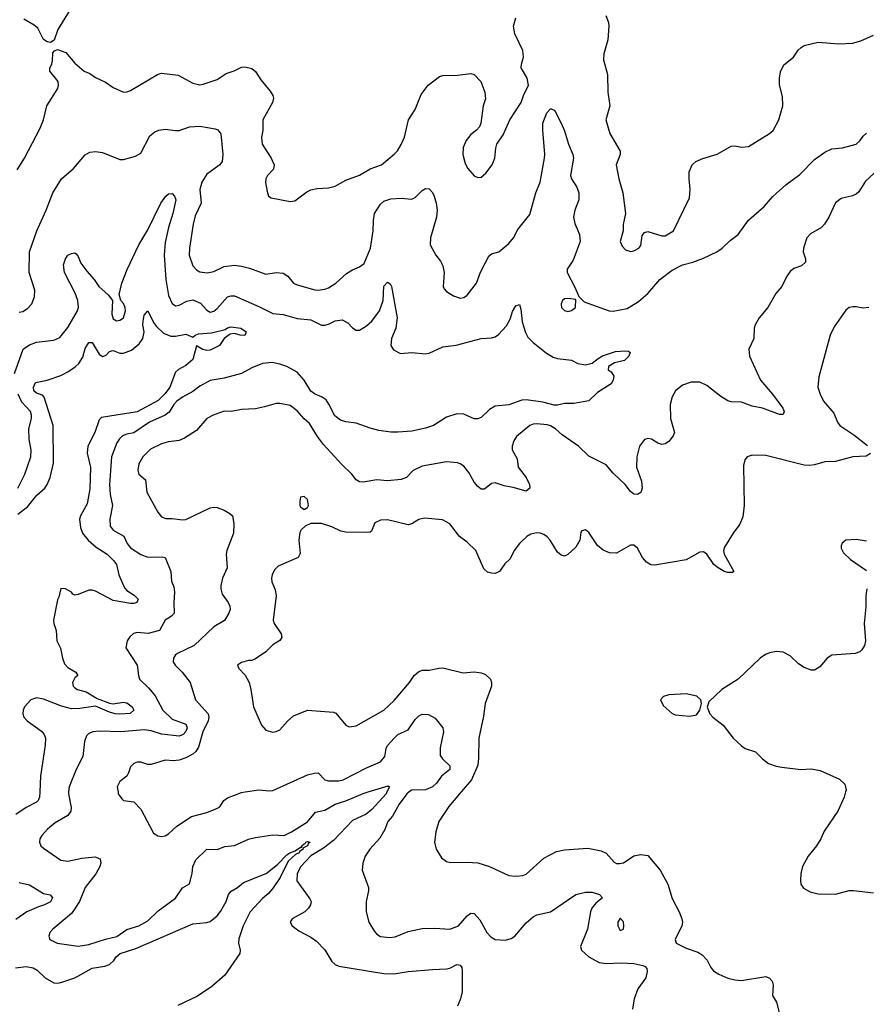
# Model space of a CAD drawing. Header units: inches. Extents: x 1173000 to 1307049, y 522583 to 678455.
# Tile 174 of 256: x 1251433 to 1256308, y 568777 to 574446. Entities that reach past the tile are written whole.
import ezdxf

# ---------------------------------------------------------------- set-up
doc = ezdxf.new("R2010")
doc.units = ezdxf.units.IN
doc.header["$MEASUREMENT"] = 0
doc.layers.add('B2556', color=7, linetype='Continuous')
doc.layers.add('B2557', color=7, linetype='Continuous')

msp = doc.modelspace()

# ---------------------------------------------------------------- linework, layer by layer
at = {"layer": 'B2556', "color": 5}
for points, elevation in [([(1251548.3, 570000), (1251547.1, 569970), (1251539.6, 569950), (1251530, 569940.9), (1251469.6, 569910.4), (1251409.6, 569870.4)], 820), ([(1251714.6, 570000), (1251713.6, 569990), (1251729, 569911), (1251727.7, 569890), (1251710, 569864), (1251637, 569823), (1251593.5, 569786.5), (1251560.4, 569750), (1251548.4, 569730), (1251546.4, 569710), (1251554.9, 569690), (1251570, 569676.4), (1251670, 569607.9), (1251710, 569601.8), (1251790, 569618.3), (1251866.3, 569626.3), (1251895.1, 569615.1), (1251900.2, 569590), (1251894.5, 569570), (1251871.6, 569528.4), (1251808.8, 569450), (1251776.5, 569370), (1251753, 569330), (1251730, 569300.9), (1251623.7, 569210), (1251606.7, 569190), (1251599.5, 569170), (1251606.4, 569150), (1251648.7, 569128.7), (1251770, 569112.3), (1251830, 569121.6), (1251927.1, 569152.9), (1251991.6, 569168.4), (1252050, 569207.2), (1252118.7, 569230), (1252170, 569257.3), (1252230, 569315.8), (1252330.6, 569389.4), (1252370, 569448.4), (1252410, 569470.8), (1252426.3, 569530), (1252430, 569571.3), (1252447.6, 569610), (1252510, 569670.6), (1252570, 569668), (1252614, 569686), (1252670, 569692.6), (1252750, 569727.9), (1252790, 569738.3), (1252890, 569754), (1252956, 569750), (1252998.7, 569770), (1253090, 569827.2), (1253136.8, 569883.2), (1253190, 569895.3), (1253249.9, 569930.1), (1253311.5, 569948.5), (1253410, 569991.5), (1253438.5, 570000)], 840), ([(1251999, 570000), (1252000.5, 569990), (1252019.9, 569959.9), (1252030.6, 569950.6), (1252090, 569942.8), (1252130, 569901), (1252202.5, 569762.5), (1252227.3, 569747.3), (1252250, 569742.8), (1252270, 569747.3), (1252290, 569759.1), (1252337.3, 569802.6), (1252421.4, 569858.6), (1252510, 569882), (1252572.4, 569907.6), (1252584.8, 569915.2), (1252607.3, 569950), (1252630, 569966.5), (1252710, 569997), (1252731, 570000)], 860), ([(1253547.3, 570000), (1253542.5, 569990), (1253460.3, 569899.7), (1253427.1, 569872.9), (1253350, 569835.6), (1253240.1, 569719.9), (1253182.9, 569677.1), (1253110, 569632.7), (1253051, 569570), (1253031.3, 569530), (1253029.2, 569489.2), (1253104.1, 569384.1), (1253110.4, 569370), (1253108.2, 569350), (1253095.8, 569330), (1253075.5, 569310), (1253001, 569270), (1252991, 569250), (1253001, 569230), (1253039.9, 569199.9), (1253110, 569163.1), (1253141.2, 569141.2), (1253190, 569090.5), (1253230, 569023.1), (1253250, 569005.7), (1253270, 568997.4), (1253530, 568955.5), (1253590, 568952.1), (1253670, 568965.9), (1253810, 568978.6), (1253890, 568981.1), (1253910, 568985.4), (1253950, 569006.5), (1253970, 569003.2), (1253978.3, 568990), (1253981.5, 568970), (1253981.5, 568850), (1253971.2, 568808.8), (1253953.4, 568766.6)], 840), ([(1253675.9, 570000), (1253662.3, 569990), (1253617.5, 569930), (1253578.6, 569861.4), (1253552.9, 569830), (1253535.3, 569784.7), (1253506.8, 569733.2), (1253448.4, 569670), (1253421.3, 569630), (1253408.7, 569590), (1253405.7, 569550), (1253440.4, 569450), (1253441.3, 569430), (1253427, 569370), (1253427, 569310), (1253443.1, 569250), (1253476.2, 569196.2), (1253490, 569180.7), (1253510, 569168), (1253562.8, 569162.8), (1253594.1, 569165.8), (1253670, 569196.4), (1253750, 569213.7), (1253823.8, 569216.2), (1253910, 569210.3), (1253959.6, 569230), (1254010, 569287), (1254030, 569301.3), (1254050, 569300.4), (1254082.8, 569262.8), (1254122.3, 569190), (1254145.1, 569165.1), (1254171, 569150), (1254230, 569146.7), (1254263.2, 569156.8), (1254284.8, 569170), (1254350, 569246.9), (1254390, 569280.8), (1254410, 569291.6), (1254490, 569309), (1254634.3, 569410), (1254690, 569423.7), (1254730, 569422.2), (1254772.4, 569410), (1254788.5, 569390), (1254750, 569359.2), (1254727.6, 569330), (1254719.2, 569310), (1254703.2, 569210), (1254661.7, 569110), (1254667, 569090), (1254710.3, 569050), (1254770, 569018), (1254810, 569011.7), (1254896.7, 569016.7), (1254970, 569011.6), (1255021.7, 569001.7), (1255034.9, 568994.9), (1255043.4, 568983.4), (1255046.4, 568966.4), (1255037.8, 568930), (1254992.9, 568867.1), (1254970.6, 568809.4), (1254961.3, 568750)], 860), ([(1253974.8, 570000), (1253904.1, 569915.9), (1253846, 569830), (1253828.8, 569770), (1253822, 569710), (1253830.3, 569670.3), (1253861.1, 569621.1), (1253890, 569600.5), (1253913.8, 569593.8), (1254010, 569596), (1254070, 569591.6), (1254137.3, 569570), (1254250, 569519.5), (1254290, 569515.8), (1254330, 569518.4), (1254350, 569526.4), (1254450, 569619.6), (1254523.8, 569656.2), (1254570, 569666.7), (1254704.4, 569675.6), (1254780.9, 569660.9), (1254810, 569648.2), (1254855.8, 569595.8), (1254870, 569588.8), (1254887.6, 569587.6), (1254910, 569592.8), (1254970, 569632.9), (1255010, 569640.2), (1255050, 569634.8), (1255120.4, 569550), (1255164.4, 569470), (1255190, 569386.8), (1255230.2, 569310.2), (1255246.3, 569270), (1255250.2, 569250.2), (1255245.4, 569230), (1255207.9, 569150), (1255212.4, 569130), (1255270, 569101.2), (1255337.1, 569077.1), (1255362.2, 569062.2), (1255391.3, 569031.3), (1255411.7, 568990), (1255428.1, 568970), (1255459, 568950), (1255510, 568927.5), (1255550, 568917.6), (1255590, 568914.6), (1255730, 568938.1), (1255750, 568927.8), (1255765, 568910), (1255771.9, 568888.1), (1255768.3, 568828.3), (1255790.3, 568790), (1255806.3, 568730)], 880), ([(1256188.7, 570000), (1256179.6, 569970), (1256144, 569890), (1256065.7, 569774.3), (1256045.7, 569730), (1256021.1, 569690), (1255973.7, 569630), (1255941.1, 569570), (1255930.3, 569530), (1255928.2, 569490), (1255930.7, 569470), (1255946.9, 569446.9), (1255984.2, 569424.2), (1256030, 569413.4), (1256130, 569412), (1256210, 569432.9), (1256233.3, 569433.3), (1256350, 569419.3)], 920), ([(1251408, 568988), (1251470, 568995), (1251510, 568988.1), (1251533.1, 568973.1), (1251579.1, 568930), (1251630, 568901.6), (1251650, 568898.6), (1251670, 568902), (1251750, 568929.5), (1251850, 568984.6), (1251923, 568997), (1251950, 569006.7), (1251975.1, 569030), (1251987.3, 569050), (1252011.3, 569070), (1252101.3, 569098.7), (1252430, 569239.8), (1252510, 569247.8), (1252530, 569254.4), (1252570, 569287.4), (1252588.8, 569311.2), (1252621.3, 569370), (1252635.2, 569410), (1252650, 569429.2), (1252687.1, 569450), (1252721.1, 569478.9), (1252852.5, 569530), (1252917.7, 569582.3), (1252970, 569637.8), (1252988.9, 569650), (1253019.7, 569660.3), (1253050, 569682.8), (1253057, 569683), (1253057.6, 569690), (1253070, 569701.8), (1253077.4, 569702.6), (1253081.1, 569710), (1253090, 569713.8), (1253105.5, 569710), (1253095.2, 569704.8), (1253090.8, 569690), (1253063.8, 569676.2), (1253064.4, 569670), (1253043.8, 569656.2), (1253042, 569650), (1253020, 569640), (1252977.8, 569602.2), (1252932.5, 569507.5), (1252892.8, 569447.2), (1252865.4, 569414.6), (1252830, 569386.1), (1252759.4, 569310), (1252718.8, 569230), (1252694.2, 569154.2), (1252692.5, 569130), (1252702.1, 569090), (1252699.9, 569070), (1252614.7, 568945.3), (1252539.6, 568880.4), (1252456.7, 568823.3), (1252343.2, 568770)], 820), ([(1251430, 569478.9), (1251490, 569465.2), (1251570, 569416), (1251607.8, 569407.8), (1251621.6, 569390), (1251610, 569368), (1251576, 569350), (1251540.5, 569339.5), (1251474.3, 569310), (1251410, 569265.6)], 820)]:
    msp.add_lwpolyline(points, dxfattribs=dict(at, elevation=elevation))
at = {"layer": 'B2556', "color": 5, "elevation": 880}
msp.add_lwpolyline([(1254890, 569272.6), (1254877.4, 569250), (1254876.5, 569230), (1254890, 569201.6), (1254909.5, 569210.5), (1254911.4, 569228.6), (1254910, 569252)], close=True, dxfattribs=at)
at = {"layer": 'B2557', "color": 5}
for points, elevation in [([(1251757.2, 574562.8), (1251652.2, 574390), (1251630.6, 574329.4), (1251610, 574316), (1251590, 574319.6), (1251570, 574331.6), (1251537.2, 574397.2), (1251515.8, 574415.8), (1251456.9, 574450)], 880), ([(1251417.8, 573582.2), (1251459.5, 573650), (1251550, 573821), (1251569.3, 573869.3), (1251589.6, 573950), (1251651.3, 574050), (1251656.3, 574070), (1251653.3, 574090), (1251605.2, 574150), (1251605.2, 574170), (1251617.2, 574190), (1251622, 574210), (1251623.6, 574256.4), (1251632.3, 574267.7), (1251650, 574274.8), (1251698.4, 574258.4), (1251750, 574196), (1251804, 574150), (1251836.9, 574136.9), (1251870, 574112.7), (1251926.4, 574086.4), (1251970, 574055.5), (1252030, 574028.8), (1252050, 574030.3), (1252070, 574039), (1252226.6, 574130), (1252250, 574137.6), (1252346.1, 574126.1), (1252430, 574080.3), (1252470, 574071.7), (1252490, 574074.6), (1252570, 574102), (1252622.5, 574137.5), (1252668, 574152), (1252710, 574173), (1252730, 574175.5), (1252770, 574164.9), (1252790, 574147.3), (1252820.8, 574100.8), (1252875.1, 574035.1), (1252890.2, 574010.2), (1252893.8, 573993.8), (1252889, 573970), (1252833.7, 573870), (1252832.3, 573807.7), (1252824.4, 573770), (1252828.5, 573730), (1252880.3, 573650), (1252898, 573610), (1252894.9, 573585.1), (1252858.8, 573550), (1252850.6, 573530), (1252848.1, 573508.1), (1252856.8, 573456.8), (1252866, 573430), (1252880.5, 573420.5), (1252990, 573399.3), (1253017.4, 573402.6), (1253085.4, 573454.6), (1253110, 573467.3), (1253144.8, 573475.2), (1253210, 573478), (1253250, 573487.7), (1253310, 573522.4), (1253390, 573550.3), (1253450, 573587.2), (1253516.2, 573610), (1253590, 573672), (1253608, 573692), (1253630, 573728.4), (1253648.9, 573770), (1253672.3, 573870), (1253709.8, 573930.2), (1253744.4, 574015.6), (1253784.2, 574070), (1253850, 574119.5), (1253870, 574124.9), (1253953.8, 574126.2), (1254030, 574137.3), (1254050, 574130.6), (1254088, 574090), (1254110.5, 574030), (1254114.4, 573990), (1254101.3, 573950), (1254088, 573850), (1254080.5, 573830), (1254064, 573810), (1254030, 573785.1), (1254003.7, 573750), (1253987, 573710), (1253985.3, 573670), (1253998.3, 573618.3), (1254013, 573590), (1254050, 573548.2), (1254070, 573538), (1254090, 573540.5), (1254116.6, 573563.4), (1254153.6, 573610), (1254167.8, 573650), (1254173.8, 573706.2), (1254180.9, 573730), (1254215.8, 573784.2), (1254254.7, 573870), (1254319.8, 573970), (1254333.5, 574010), (1254363.5, 574070), (1254355, 574110), (1254321.3, 574170), (1254321.6, 574190), (1254333.7, 574230), (1254330, 574269.2), (1254284.3, 574364.3), (1254277, 574410), (1254290, 574456.5)], 880), ([(1254808.9, 574470), (1254824.2, 574430), (1254826, 574410), (1254820.2, 574330), (1254796.1, 574250), (1254794.7, 574214.7), (1254817.6, 574130), (1254820.4, 574030), (1254830.5, 573950), (1254808, 573870), (1254830.3, 573790.3), (1254890.4, 573690), (1254890.5, 573669.5), (1254868.2, 573610), (1254882, 573530), (1254905.3, 573450), (1254922, 573330), (1254908, 573268), (1254907.3, 573230), (1254891, 573170), (1254902.5, 573142.5), (1254921.4, 573121.4), (1254950, 573111), (1254970, 573114.8), (1254997.2, 573130), (1255010, 573146), (1255017, 573203), (1255030, 573220.7), (1255050, 573227.7), (1255130, 573201.3), (1255150, 573201.6), (1255197, 573230), (1255290, 573421), (1255294, 573470), (1255286.9, 573530), (1255288.2, 573570), (1255305.6, 573610), (1255327, 573630), (1255367.3, 573647.3), (1255450, 573673), (1255530, 573719.1), (1255550, 573720.5), (1255590, 573713), (1255630, 573717.1), (1255749.7, 573790.3), (1255771.1, 573808.9), (1255804, 573870), (1255827.2, 573950), (1255824.4, 574004.4), (1255808.4, 574071.6), (1255807.2, 574110), (1255813.7, 574146.3), (1255832.9, 574187.1), (1255889.2, 574230), (1255916, 574270), (1255933.1, 574286.9), (1255950, 574298), (1256030, 574316.5), (1256150, 574306.5), (1256228.8, 574311.2), (1256276.1, 574323.9), (1256350, 574357.1)], 880), ([(1251430, 572762.6), (1251450, 572767), (1251477, 572783), (1251502.4, 572810), (1251517.4, 572850), (1251520.4, 572890), (1251486.6, 572990), (1251489.6, 573110), (1251530.9, 573230), (1251584.8, 573350), (1251622.8, 573450), (1251672.8, 573530), (1251741.7, 573590), (1251810, 573668.4), (1251837.2, 573682.8), (1251870, 573688), (1251910, 573682), (1252010, 573641), (1252030, 573641), (1252098.7, 573661.3), (1252130, 573678.8), (1252181.6, 573778.4), (1252210, 573801.3), (1252233.2, 573810), (1252270, 573816.3), (1252330, 573807.6), (1252350, 573808.9), (1252410, 573828.7), (1252470, 573833.1), (1252558.8, 573818.8), (1252572.8, 573812.8), (1252590.3, 573790), (1252602.9, 573670), (1252599, 573630), (1252584.7, 573610), (1252510, 573556.1), (1252481.2, 573510), (1252470.9, 573469.1), (1252476.9, 573390), (1252442.6, 573317.5), (1252430.9, 573270), (1252410.2, 573130.2), (1252409.2, 573090), (1252428.9, 573030), (1252450, 573005.3), (1252470, 572994.9), (1252511.8, 572988.2), (1252550, 572996.9), (1252610, 573025.2), (1252670, 573032.8), (1252710, 573028.2), (1252756.1, 573016.1), (1252850, 572980.9), (1252910, 572990.3), (1252950, 572986.7), (1252976.3, 572970), (1253010.3, 572930.3), (1253030, 572920.3), (1253131.5, 572891.5), (1253150, 572889), (1253190, 572894), (1253210, 572902), (1253252.6, 572930), (1253314.9, 572985.1), (1253350, 573006.4), (1253390, 573023.1), (1253416.9, 573043.1), (1253452.5, 573130), (1253468.7, 573230), (1253469.8, 573290), (1253476.4, 573330), (1253510, 573384.2), (1253530, 573401.7), (1253570, 573415.8), (1253630, 573418), (1253690, 573413.4), (1253710, 573422), (1253750, 573462.4), (1253770, 573474.9), (1253790, 573473), (1253810, 573450.5), (1253818.6, 573430), (1253831.8, 573390), (1253837.1, 573350), (1253833.2, 573310), (1253797.5, 573190), (1253796.9, 573150), (1253828.1, 573090), (1253855.8, 573055.8), (1253870.2, 573030), (1253876.6, 572990), (1253870.4, 572910.4), (1253876.1, 572896.1), (1253890, 572882), (1253930, 572856.3), (1253970, 572843), (1253990, 572847.7), (1254010, 572860.7), (1254062.9, 572930), (1254086.3, 572993.7), (1254135.1, 573084.9), (1254150, 573098), (1254192.7, 573110), (1254250, 573157.6), (1254276.4, 573190), (1254301.3, 573238.7), (1254370, 573324.9), (1254404.8, 573450), (1254430.6, 573510), (1254455, 573650), (1254457.2, 573670), (1254445, 573810), (1254445.7, 573850), (1254468.7, 573910), (1254490, 573933.7), (1254493.3, 573933.3), (1254510, 573926.4), (1254517, 573917), (1254550.3, 573850), (1254570, 573807.3), (1254592.3, 573730), (1254618.5, 573670), (1254621.3, 573650), (1254604.3, 573550), (1254609.5, 573529.5), (1254641.6, 573481.6), (1254652.8, 573450), (1254651.8, 573410), (1254628.8, 573350), (1254621.6, 573310), (1254630, 573272.2), (1254657, 573210), (1254660.8, 573170), (1254619.1, 573060.9), (1254584.4, 573010), (1254584.9, 572990), (1254630, 572906), (1254652.8, 572852.8), (1254682.4, 572822.4), (1254827.7, 572770), (1254850, 572767.8), (1254930, 572782.8), (1254997, 572823), (1255050, 572869.1), (1255118.8, 572950), (1255190, 573005.1), (1255250, 573034.8), (1255309.9, 573050.1), (1255370, 573073), (1255447.3, 573110), (1255477.6, 573130), (1255524, 573176), (1255570.6, 573209.4), (1255628.7, 573291.3), (1255719.7, 573370), (1255770, 573428.7), (1255843.9, 573496.1), (1255925.4, 573554.6), (1256010, 573641.3), (1256070, 573684.4), (1256110, 573703.8), (1256170, 573708.2), (1256248.7, 573730), (1256271.5, 573748.5), (1256290, 573776), (1256310, 573794)], 860), ([(1256426.8, 573630), (1256303.6, 573516.4), (1256264.4, 573455.6), (1256250, 573441.2), (1256228.5, 573431.5), (1256162.3, 573417.7), (1256130, 573391.1), (1256091.3, 573308.7), (1256067.9, 573270), (1256050, 573249.8), (1255986.9, 573213.1), (1255965.8, 573190), (1255945.5, 573130), (1255944.9, 573110), (1255957.6, 573070), (1255957.1, 573050), (1255934, 573030), (1255890, 573013.5), (1255870, 572996.9), (1255850, 572969.6), (1255821.2, 572910), (1255787.2, 572870), (1255740.3, 572790), (1255690.3, 572730), (1255667.6, 572690), (1255661.7, 572670), (1255659.3, 572610), (1255630.6, 572550), (1255634.9, 572510), (1255699.5, 572370), (1255767, 572290), (1255826.7, 572210), (1255835.8, 572190), (1255830, 572174), (1255807.5, 572172.5), (1255710, 572209.6), (1255650, 572222), (1255590, 572243.5), (1255530, 572246), (1255510, 572252), (1255470, 572276.4), (1255390, 572341), (1255350, 572359.2), (1255299.9, 572360.1), (1255250, 572342), (1255208.9, 572310), (1255190, 572275.1), (1255177.6, 572230), (1255179.7, 572150), (1255202.7, 572070), (1255196.6, 572050), (1255170, 572018.5), (1255150, 572005.2), (1255130, 572000.3), (1255107.3, 572007.3), (1255070, 572031.3), (1255050, 572034.5), (1255030.4, 572029.6), (1255001.3, 571990), (1254986, 571930), (1254984.2, 571870), (1255013.4, 571790), (1255017, 571750), (1255010, 571723.7), (1254990, 571712), (1254970, 571714.5), (1254950, 571729.4), (1254919.6, 571770), (1254850, 571835.8), (1254810, 571883.1), (1254710, 571933), (1254650.6, 571990.6), (1254555.9, 572055.9), (1254518.5, 572090), (1254490, 572107.2), (1254470, 572113.3), (1254410, 572118.9), (1254390, 572118.3), (1254370, 572109.7), (1254293.4, 572046.6), (1254278.5, 572021.5), (1254269.5, 571990.5), (1254269.5, 571969.5), (1254297.1, 571917.1), (1254302.7, 571870), (1254348.9, 571810), (1254368.2, 571770), (1254370, 571748.7), (1254350, 571732.7), (1254273.8, 571753.8), (1254222.6, 571762.6), (1254170, 571780.4), (1254150, 571776.3), (1254110, 571742.4), (1254090, 571743), (1254070, 571758), (1254050, 571783), (1254019, 571839), (1253990, 571875.8), (1253970, 571889.8), (1253954.1, 571894.1), (1253890, 571900.7), (1253750, 571875.4), (1253698.9, 571850), (1253660.5, 571810), (1253630, 571798.3), (1253550, 571791.8), (1253490, 571797.7), (1253410, 571783.8), (1253390, 571785.1), (1253370, 571796.2), (1253345.6, 571830), (1253286.4, 571886.4), (1253181.2, 572001.2), (1253147.1, 572047.1), (1253102, 572122), (1253070, 572148.4), (1253030, 572194), (1252990, 572225.1), (1252930, 572237.4), (1252910, 572237.4), (1252843, 572217), (1252790, 572206.6), (1252710, 572201.1), (1252650, 572189.8), (1252610, 572191.6), (1252546.7, 572170), (1252510.3, 572150), (1252450, 572080.5), (1252382.3, 572037.7), (1252350, 572023.8), (1252290, 572016.5), (1252250, 572004.3), (1252186.8, 571973.2), (1252142, 571930), (1252118.6, 571890), (1252113, 571853), (1252118.7, 571830), (1252156.9, 571796.9), (1252165.4, 571725.4), (1252228.4, 571610), (1252250, 571583.8), (1252274.6, 571574.6), (1252310, 571575.2), (1252370, 571565.9), (1252390, 571568.5), (1252530, 571635.8), (1252550, 571640.4), (1252570, 571638.4), (1252610, 571623.1), (1252643.6, 571603.6), (1252658, 571590), (1252666.6, 571546.6), (1252663.7, 571490), (1252625.5, 571390), (1252622, 571370), (1252627.3, 571290), (1252601.2, 571230), (1252590.9, 571189.1), (1252590.1, 571170), (1252598.4, 571138.4), (1252634, 571090), (1252643.1, 571070), (1252643.7, 571050), (1252636.5, 571030), (1252612.1, 570987.9), (1252550.1, 570949.9), (1252437.1, 570842.9), (1252342, 570798), (1252330.2, 570789.8), (1252317.7, 570770), (1252316.1, 570750), (1252327.4, 570730), (1252368.7, 570690), (1252414.7, 570630), (1252444.4, 570530), (1252517.4, 570450), (1252521.9, 570430), (1252518.1, 570410), (1252486.6, 570346.6), (1252462.7, 570257.3), (1252446.8, 570233.2), (1252430, 570218), (1252390, 570196.5), (1252350, 570182.7), (1252318.6, 570178.6), (1252270, 570183.6), (1252190, 570157.6), (1252170, 570157.6), (1252130, 570171.1), (1252110, 570171.1), (1252090, 570163.6), (1252070, 570145.2), (1252059.3, 570110), (1252048.7, 570091.3), (1252010, 570059.5), (1251994.4, 570030), (1251999, 570000)], 860), ([(1251402.6, 572410), (1251452.8, 572550), (1251490, 572574.3), (1251530, 572589.3), (1251630, 572600.3), (1251664.1, 572615.9), (1251710, 572674.4), (1251765.3, 572770), (1251770.5, 572790), (1251768.2, 572830), (1251752.5, 572872.5), (1251689.7, 572990.3), (1251685.4, 573034.6), (1251696, 573070), (1251710, 573090.8), (1251730, 573101), (1251750, 573104.7), (1251758, 573098), (1251770, 573082), (1251784.9, 573044.9), (1251818.3, 572998.3), (1251861.3, 572950), (1251887.6, 572910), (1251941.5, 572861.5), (1251967, 572830), (1251963.1, 572750), (1251970, 572724), (1251990, 572712.7), (1252010, 572716.4), (1252030, 572730.6), (1252042.3, 572770), (1252039.1, 572790), (1252030, 572812), (1252015.6, 572830), (1252004.7, 572864.7), (1252020.5, 572930), (1252051.2, 573008.8), (1252117.8, 573150), (1252170, 573236.9), (1252246.2, 573390), (1252274.5, 573430), (1252290, 573443.9), (1252310, 573445.6), (1252323.8, 573430), (1252331, 573410), (1252314.4, 573330), (1252289.8, 573250.2), (1252270, 573164.5), (1252265.3, 573090), (1252274.6, 572950), (1252290, 572859.1), (1252310, 572812), (1252330, 572799.7), (1252350, 572803.5), (1252394.5, 572825.5), (1252430, 572833.6), (1252474.2, 572814.2), (1252510, 572773.7), (1252530, 572762), (1252550, 572769), (1252570, 572783.2), (1252629.6, 572850), (1252650, 572856.5), (1252670, 572856), (1252813.1, 572793.1), (1252890, 572754.3), (1252950, 572749.2), (1253030, 572726.4), (1253110, 572717.7), (1253170, 572688.4), (1253190, 572687), (1253210, 572692.4), (1253250, 572713.1), (1253290, 572718.1), (1253321.8, 572701.8), (1253350, 572671.7), (1253370, 572658.7), (1253390, 572659.5), (1253430, 572683.6), (1253460.5, 572710), (1253505.1, 572770), (1253525, 572830), (1253530, 572913), (1253550, 572935.3), (1253565.9, 572925.8), (1253573.4, 572910), (1253606.5, 572730), (1253598, 572670), (1253573.7, 572610), (1253570.4, 572570.4), (1253584.7, 572544.7), (1253624.9, 572524.9), (1253690, 572530.9), (1253770, 572523.2), (1253790, 572526.3), (1253870, 572563.8), (1253946.6, 572573.4), (1254090, 572610.2), (1254150, 572614.3), (1254170, 572620.3), (1254190, 572634.7), (1254236.1, 572683.9), (1254257.4, 572722.6), (1254270, 572765.5), (1254290, 572798), (1254310, 572807.3), (1254318.9, 572778.9), (1254326.5, 572706.5), (1254345.3, 572645.3), (1254359.2, 572619.2), (1254390, 572587.3), (1254465.5, 572525.5), (1254503.8, 572503.8), (1254530, 572496.3), (1254610, 572486.8), (1254647, 572467), (1254690, 572458.7), (1254730, 572468.5), (1254763.9, 572496.1), (1254789.7, 572510.3), (1254863.3, 572536.7), (1254920.7, 572540.7), (1254937.7, 572537.7), (1254947.3, 572530), (1254940.4, 572510), (1254916.2, 572483.8), (1254858, 572470), (1254822.8, 572450), (1254822, 572430), (1254838, 572418), (1254854, 572394), (1254850.7, 572370), (1254839.1, 572350), (1254759.3, 572300.7), (1254710, 572252.3), (1254624, 572236), (1254570, 572236.1), (1254530, 572227.2), (1254510, 572227.6), (1254445, 572245), (1254350, 572257), (1254324.3, 572255.7), (1254250, 572229.8), (1254170, 572221.7), (1254137.1, 572202.9), (1254090, 572156.2), (1254070, 572148.2), (1254050, 572148.3), (1253990, 572175.1), (1253950, 572177.4), (1253890, 572158), (1253815.5, 572110), (1253770, 572094.8), (1253690, 572077.4), (1253610, 572071.7), (1253570, 572071.8), (1253501.4, 572081.4), (1253450, 572094.2), (1253370, 572122.6), (1253310, 572131.1), (1253280, 572140), (1253246.5, 572166.5), (1253213.3, 572233.3), (1253196.9, 572256.9), (1253173.6, 572273.6), (1253130, 572291.9), (1253108.4, 572308.4), (1253070, 572371.7), (1253030, 572416.2), (1252970, 572448.8), (1252930, 572463.5), (1252887.1, 572472.9), (1252830, 572466.3), (1252770, 572442.3), (1252710, 572408.9), (1252610, 572382.6), (1252530, 572368.4), (1252470, 572335.9), (1252430, 572305), (1252370, 572273), (1252337.6, 572250), (1252319.3, 572230), (1252292.4, 572187.6), (1252270.6, 572169.4), (1252179.6, 572130), (1252090, 572068.4), (1252050, 572060.6), (1252025.2, 572050), (1252006.8, 572033.2), (1251991.8, 572010), (1251961.1, 571930), (1251950.1, 571770), (1251953.4, 571713.4), (1251967.5, 571650), (1251951, 571570), (1251952.9, 571530), (1251970, 571506.7), (1252032.5, 571472.5), (1252051.8, 571430), (1252070, 571404.6), (1252130, 571367.2), (1252170, 571351.5), (1252253.5, 571353.5), (1252270.8, 571350), (1252303, 571270), (1252307.1, 571212.9), (1252320.2, 571180.2), (1252324.6, 571150), (1252319.8, 571090), (1252322, 571030), (1252307.7, 571012.2), (1252270, 570989.5), (1252237.1, 570930), (1252173.2, 570913.2), (1252110, 570918), (1252087.2, 570912.8), (1252066, 570894), (1252050.7, 570870), (1252043, 570830), (1252110, 570730.4), (1252115.9, 570670), (1252122.9, 570650), (1252177, 570597), (1252212.8, 570552.8), (1252256.1, 570470), (1252310, 570419.5), (1252390, 570391.1), (1252396.3, 570370), (1252390, 570348.7), (1252373.8, 570330), (1252350, 570321.3), (1252250, 570333.4), (1252190, 570351.8), (1252150, 570357.2), (1252014.3, 570345.7), (1251890.3, 570349.7), (1251853.1, 570346.9), (1251830, 570336.9), (1251817.5, 570322.5), (1251806.3, 570290), (1251795.3, 570204.7), (1251758, 570130), (1251717.6, 570030), (1251714.6, 570000)], 840), ([(1251421.3, 571598.7), (1251478, 571642), (1251532, 571708), (1251577.7, 571750), (1251591.2, 571770), (1251608.6, 571811.4), (1251627.8, 571892.2), (1251625.8, 572110), (1251573.8, 572273.8), (1251564.4, 572284.4), (1251530, 572295.8), (1251514.7, 572310), (1251511.3, 572330), (1251522.8, 572357.2), (1251591.7, 572371.7), (1251670, 572398.3), (1251710, 572418), (1251752.3, 572447.7), (1251773.6, 572466.4), (1251797.1, 572502.9), (1251810, 572553), (1251830, 572588.5), (1251850, 572588.5), (1251890, 572520.3), (1251910, 572507.4), (1251930, 572515.8), (1251950, 572536.9), (1251960.7, 572539.3), (1251970, 572541), (1252010, 572527.2), (1252030, 572526.5), (1252076.8, 572543.2), (1252120.4, 572579.6), (1252141.2, 572610), (1252149, 572650), (1252142, 572690), (1252143, 572710), (1252150, 572744.9), (1252170, 572770.8), (1252202.9, 572702.9), (1252219.6, 572679.6), (1252261.2, 572641.2), (1252303.5, 572623.5), (1252330, 572623.8), (1252390, 572635.8), (1252430, 572618), (1252443.7, 572630), (1252462.6, 572637.4), (1252536.3, 572643.7), (1252616.6, 572663.4), (1252630, 572672.6), (1252650, 572677.8), (1252706.8, 572670), (1252737.4, 572650), (1252730, 572628.3), (1252702, 572630), (1252670, 572639.5), (1252644.9, 572635.1), (1252610.4, 572610), (1252582.8, 572570), (1252530, 572544.5), (1252510, 572542), (1252487.7, 572547.7), (1252450, 572569.2), (1252428.9, 572490), (1252390, 572455), (1252347.6, 572432.4), (1252330, 572417.2), (1252297.4, 572330), (1252270, 572293.3), (1252230, 572253.2), (1252110, 572187.8), (1251904, 572156), (1251890, 572142.9), (1251865.4, 572070), (1251825.5, 571990), (1251821.6, 571950), (1251839.9, 571870), (1251835.7, 571744.3), (1251820.8, 571659.2), (1251782.7, 571590), (1251776.2, 571570), (1251782.7, 571522.6), (1251794.6, 571490), (1251826.3, 571450), (1251873.6, 571410), (1251937.2, 571370), (1251975.5, 571330), (1251989.3, 571309.3), (1252003.5, 571250), (1252035.4, 571175.4), (1252050, 571159.4), (1252092.5, 571132.5), (1252113.9, 571110), (1252106.7, 571090), (1252090, 571084.3), (1252070, 571084.3), (1251970, 571101.8), (1251870, 571155.7), (1251850, 571162.1), (1251830, 571162.2), (1251770, 571136.2), (1251750, 571133), (1251738.7, 571138.7), (1251730, 571151.2), (1251697.2, 571170), (1251670, 571170.5), (1251658.5, 571121.5), (1251650, 571106.6), (1251628.1, 570990), (1251629, 570969), (1251642.6, 570930), (1251646, 570870), (1251667.8, 570827.8), (1251679, 570770), (1251690, 570738.6), (1251710, 570716.6), (1251755.5, 570690), (1251767.7, 570670), (1251750, 570656.2), (1251736, 570630), (1251740.8, 570610), (1251750, 570600.3), (1251766.4, 570590), (1251816.3, 570576.3), (1251877.8, 570537.8), (1251950, 570511.8), (1251970, 570507.8), (1252030, 570517.3), (1252050, 570513.7), (1252079.7, 570490), (1252089.1, 570470), (1252068, 570452), (1252010, 570447.7), (1251982.9, 570450), (1251950, 570459.7), (1251870, 570494.8), (1251779.5, 570480.5), (1251730, 570479.5), (1251673.5, 570493.5), (1251570, 570534.6), (1251530, 570541.6), (1251496.5, 570530), (1251461.1, 570490), (1251452, 570470), (1251450.3, 570450), (1251456.4, 570430), (1251474.9, 570410), (1251557.6, 570350), (1251573.7, 570330), (1251580.9, 570310), (1251580.2, 570270), (1251552, 570090), (1251548.3, 570000)], 820), ([(1256322, 572790), (1256290, 572786), (1256250, 572794), (1256230, 572793.2), (1256210, 572789), (1256190, 572774), (1256122, 572678), (1256099.5, 572630), (1256034.9, 572390), (1256028.2, 572330), (1256041.7, 572290), (1256061.8, 572250), (1256120.3, 572180.3), (1256141.4, 572130), (1256156, 572110), (1256236.6, 572056.6), (1256314.3, 571994.3)], 880), ([(1251422.4, 571750), (1251461.9, 571830), (1251496.5, 571930), (1251498.6, 571970), (1251486.9, 572030), (1251484.9, 572090), (1251499.9, 572150), (1251500.5, 572170), (1251494.9, 572190), (1251445, 572245), (1251423, 572290)], 840), ([(1256331.3, 571948.7), (1256306.6, 571933.4), (1256230, 571929.8), (1256130, 571902.8), (1256070, 571901.6), (1256010, 571883.1), (1255981, 571879), (1255950, 571880.7), (1255730, 571937.7), (1255650, 571938.4), (1255622.8, 571930), (1255608.4, 571911.6), (1255600.7, 571879.3), (1255605.2, 571650), (1255596.8, 571583.2), (1255579, 571541), (1255540.3, 571490), (1255490.5, 571410), (1255484.9, 571390), (1255488.8, 571370), (1255544.4, 571270), (1255536.9, 571263.1), (1255510, 571263.4), (1255490, 571269.1), (1255450, 571295), (1255429.8, 571310), (1255390, 571369.7), (1255370, 571383.1), (1255350, 571381), (1255270, 571336.8), (1255090, 571305), (1255067.6, 571307.6), (1255042.1, 571322.1), (1255018.5, 571350), (1254990, 571403.7), (1254970, 571420.9), (1254950, 571420.7), (1254870, 571375.4), (1254830, 571376.4), (1254792.8, 571392.8), (1254759.7, 571419.7), (1254710, 571494), (1254690, 571509), (1254670, 571504), (1254663.4, 571496.6), (1254658.7, 571450), (1254635.3, 571410), (1254590, 571367.3), (1254570, 571358.3), (1254550, 571362.7), (1254530, 571381), (1254487, 571450), (1254470, 571469.8), (1254450, 571482.8), (1254430, 571490.7), (1254410, 571491.8), (1254376.4, 571483.6), (1254353, 571470), (1254310, 571429.6), (1254280.3, 571390), (1254256.9, 571343.1), (1254225.8, 571314.2), (1254196.3, 571270), (1254170, 571258.7), (1254150, 571259.7), (1254126.4, 571266.4), (1254105.5, 571285.5), (1254059.5, 571390), (1254010, 571438.7), (1253966, 571470), (1253910, 571544.2), (1253866.7, 571566.7), (1253764.1, 571575.9), (1253731.5, 571568.4), (1253690, 571544.2), (1253670, 571538.7), (1253550, 571566.4), (1253510, 571564.8), (1253478, 571550), (1253458.4, 571501.6), (1253450, 571496.3), (1253430, 571494.7), (1253310, 571495), (1253281.8, 571501.8), (1253230, 571526), (1253170, 571545.7), (1253110, 571545.4), (1253077.1, 571530), (1253052.7, 571510), (1253045.2, 571494.7), (1253040.3, 571450), (1253046.9, 571373.1), (1253035.5, 571350), (1252920.7, 571299.3), (1252900.6, 571279.4), (1252886.4, 571250), (1252882.4, 571230), (1252884.9, 571210), (1252903.6, 571163.6), (1252910.2, 571130), (1252892, 570990), (1252897.4, 570970), (1252937.4, 570910), (1252943.1, 570890), (1252930, 570872), (1252890, 570847.3), (1252850, 570806.3), (1252790, 570766), (1252770, 570757.2), (1252750, 570757.2), (1252710, 570746), (1252686.8, 570730), (1252694.8, 570710), (1252731.8, 570671.8), (1252754, 570630), (1252764.4, 570590), (1252778.4, 570490), (1252825.3, 570385.3), (1252850, 570354.8), (1252890, 570344), (1252910, 570347.3), (1252930, 570357.3), (1252976.2, 570410), (1253010, 570437.6), (1253090, 570470.3), (1253239.9, 570459.9), (1253253.6, 570453.6), (1253310, 570384.9), (1253330, 570374.9), (1253370, 570380.8), (1253530, 570470.4), (1253590, 570526.7), (1253677.6, 570630), (1253703.6, 570670), (1253730, 570692), (1253750, 570700.5), (1253790, 570700.5), (1253846.5, 570713.5), (1253870, 570713.7), (1253986.1, 570686.1), (1254050, 570691.3), (1254090, 570685.3), (1254115.9, 570675.9), (1254144.6, 570650), (1254150.2, 570630.2), (1254149.1, 570610), (1254113.7, 570510), (1254104.4, 570435.6), (1254076.5, 570310), (1254075.2, 570195.2), (1254070, 570154), (1254033.8, 570070), (1253974.8, 570000)], 880), ([(1256310, 571444.2), (1256250, 571453.3), (1256190, 571449.3), (1256168, 571432), (1256163, 571417), (1256163.8, 571403.8), (1256176.7, 571376.7), (1256217.7, 571337.7), (1256310, 571274.6)], 920), ([(1256311.2, 571170), (1256304.6, 571130), (1256305.8, 571065.8), (1256296.1, 570970), (1256302.4, 570870), (1256297.4, 570842.6), (1256282.5, 570817.5), (1256270, 570807.3), (1256243.1, 570796.9), (1256110, 570787), (1256082, 570770), (1256039.4, 570720.6), (1256010, 570701.3), (1255990, 570701.1), (1255950, 570716), (1255918.3, 570738.3), (1255870, 570783), (1255830, 570804.2), (1255790, 570809.6), (1255750, 570801.3), (1255728, 570792), (1255696.3, 570770), (1255570, 570649.3), (1255476, 570590), (1255400.7, 570519.3), (1255391.3, 570488.7), (1255406.8, 570450), (1255424, 570430), (1255483.9, 570383.9), (1255540.5, 570310), (1255590, 570264.9), (1255610.5, 570250.5), (1255670.4, 570230.4), (1255711, 570190), (1255744.7, 570164.7), (1255788.7, 570148.7), (1255822.3, 570142.3), (1255930, 570130.2), (1255990, 570133.5), (1256042.6, 570122.6), (1256152.7, 570072.7), (1256184.4, 570044.4), (1256191.7, 570010), (1256188.7, 570000)], 920), ([(1252731, 570000), (1252810, 570011.3), (1252870, 570006), (1252890, 570008.5), (1253090, 570098.6), (1253130, 570108.9), (1253150.7, 570110), (1253190.3, 570070.3), (1253210, 570063.1), (1253270, 570063.2), (1253296.2, 570070), (1253430, 570139.7), (1253510, 570174.2), (1253536, 570204), (1253542.3, 570250), (1253550, 570267.2), (1253588.4, 570310), (1253610, 570330.8), (1253670, 570357.6), (1253710, 570416.5), (1253730, 570436.3), (1253750, 570448), (1253786.7, 570446.7), (1253825.7, 570425.7), (1253869, 570369), (1253874.1, 570345.9), (1253854.1, 570254.1), (1253854, 570210), (1253866.7, 570190), (1253909.1, 570150), (1253910.2, 570130), (1253862.2, 570090), (1253832.5, 570050), (1253810, 570028.9), (1253770, 570012.9), (1253690, 570010.5), (1253675.9, 570000)], 860), ([(1253438.5, 570000), (1253554.8, 570034.8), (1253562, 570030), (1253547.3, 570000)], 840)]:
    msp.add_lwpolyline(points, dxfattribs=dict(at, elevation=elevation))
for points, elevation in [([(1254590, 572842), (1254570, 572839), (1254558, 572830), (1254551.3, 572810), (1254552, 572790), (1254570, 572772), (1254590, 572766), (1254610, 572772), (1254634, 572790), (1254635.3, 572835.3)], 860), ([(1253070, 571702), (1253050, 571698), (1253044.9, 571675.1), (1253045.5, 571650), (1253050, 571641), (1253070, 571626.7), (1253090, 571637.3), (1253095.8, 571650), (1253090, 571684)], 880), ([(1255270, 570565.1), (1255170, 570559.6), (1255141, 570550), (1255122.8, 570530), (1255138.5, 570498.5), (1255190, 570450.8), (1255210, 570444.9), (1255290, 570436.3), (1255330, 570444.9), (1255349.3, 570470), (1255359, 570510), (1255355.3, 570530), (1255332, 570552)], 920)]:
    msp.add_lwpolyline(points, close=True, dxfattribs=dict(at, elevation=elevation))

doc.saveas('drawing.dxf')
